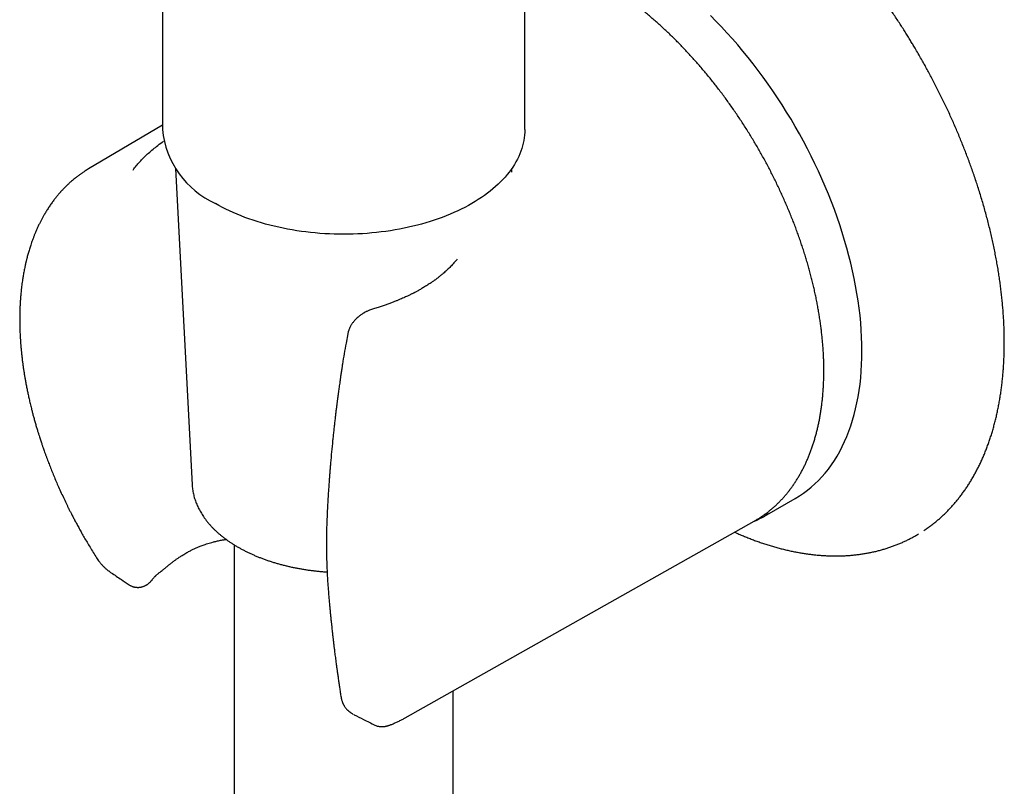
# Model space of a CAD drawing. Header units: millimetres. Extents: x 8 to 796, y 12 to 961.
# Tile 8 of 25: x 469 to 537, y 225 to 277. Entities that reach past the tile are written whole.
import ezdxf

# ---------------------------------------------------------------- set-up
doc = ezdxf.new("R2010")
doc.units = ezdxf.units.MM

msp = doc.modelspace()

# ---------------------------------------------------------------- linework, layer by layer
at = {"color": 7, "linetype": 'Continuous', "lineweight": 30}
for p, q in [((503.779, 269.456), (503.779, 325.904)), ((478.979, 281.531), (478.979, 269.456)), ((478.979, 269.755), (473.92, 266.762)), ((479.864, 266.8), (481.013, 245.167)), ((502.88, 266.545), (502.893, 266.8)), ((491.66, 255.484), (491.54, 254.848)), ((520.339, 243.108), (522.284, 244.231)), ((495.587, 229.229), (519.474, 242.68)), ((483.879, 241.068), (483.879, 203.594)), ((474.477, 240.17), (474.476, 240.17)), ((498.879, 206.249), (498.879, 231.083)), ((492.086, 229.449), (492.09, 229.446)), ((492.086, 229.449), (492.09, 229.447))]:
    msp.add_line(p, q, dxfattribs=at)
at = {"color": 7, "linetype": 'Continuous', "lineweight": 30, "flags": 128}
for points in [[(522.284, 244.231), (522.285, 244.231), (522.57, 244.404), (522.847, 244.59), (523.115, 244.789), (523.376, 245.001), (523.629, 245.225), (523.872, 245.461), (524.108, 245.71), (524.334, 245.97), (524.552, 246.243), (524.76, 246.527), (524.96, 246.823), (525.149, 247.13), (525.33, 247.448), (525.5, 247.777), (525.661, 248.117), (525.812, 248.467), (525.954, 248.827), (526.085, 249.197), (526.205, 249.577), (526.316, 249.966), (526.416, 250.365), (526.506, 250.772), (526.586, 251.188), (526.655, 251.612), (526.714, 252.044), (526.761, 252.484), (526.799, 252.931), (526.825, 253.386), (526.841, 253.847), (526.847, 254.315), (526.841, 254.788), (526.825, 255.268), (526.799, 255.753), (526.761, 256.244), (526.714, 256.739), (526.655, 257.239), (526.586, 257.742), (526.506, 258.25), (526.416, 258.761), (526.316, 259.276), (526.205, 259.793), (526.085, 260.312), (525.954, 260.833), (525.812, 261.357), (525.661, 261.881), (525.5, 262.407), (525.33, 262.933), (525.149, 263.459), (524.96, 263.985), (524.76, 264.511), (524.552, 265.036), (524.334, 265.56), (524.108, 266.082), (523.872, 266.602), (523.629, 267.12), (523.376, 267.636), (523.115, 268.148), (522.847, 268.657), (522.57, 269.163), (522.285, 269.664), (521.993, 270.162), (521.694, 270.654), (521.387, 271.141), (521.074, 271.623), (520.754, 272.1), (520.427, 272.57), (520.094, 273.034), (519.755, 273.491), (519.41, 273.941), (519.06, 274.384), (518.704, 274.82), (518.343, 275.247), (517.978, 275.667), (517.608, 276.077), (517.233, 276.48), (516.854, 276.873), (516.472, 277.256)], [(503.779, 269.456), (503.775, 269.269), (503.762, 269.082), (503.741, 268.895), (503.711, 268.708), (503.673, 268.522), (503.626, 268.337), (503.571, 268.152), (503.508, 267.968), (503.436, 267.785), (503.356, 267.604), (503.268, 267.423), (503.172, 267.244), (503.068, 267.067), (502.955, 266.891), (502.835, 266.717), (502.707, 266.545), (502.571, 266.375), (502.427, 266.207), (502.276, 266.041), (502.117, 265.877), (501.951, 265.716), (501.778, 265.558), (501.598, 265.402), (501.411, 265.249), (501.216, 265.099), (501.015, 264.952), (500.808, 264.808), (500.594, 264.667), (500.373, 264.529), (500.147, 264.395), (499.914, 264.264), (499.676, 264.137), (499.432, 264.013), (499.182, 263.893), (498.927, 263.777), (498.667, 263.665), (498.402, 263.557), (498.132, 263.453), (497.858, 263.353), (497.579, 263.257), (497.296, 263.166), (497.008, 263.078), (496.717, 262.995), (496.422, 262.917), (496.124, 262.843), (495.823, 262.774), (495.518, 262.709), (495.211, 262.648), (494.901, 262.593), (494.588, 262.542), (494.273, 262.496), (493.957, 262.455), (493.638, 262.418), (493.319, 262.386), (492.997, 262.359), (492.675, 262.337), (492.352, 262.32), (492.028, 262.308), (491.703, 262.301), (491.379, 262.298), (491.054, 262.301), (490.73, 262.308), (490.406, 262.32), (490.083, 262.337), (489.76, 262.359), (489.439, 262.386), (489.119, 262.418), (488.801, 262.455), (488.484, 262.496), (488.169, 262.542), (487.857, 262.593), (487.547, 262.648), (487.24, 262.709), (486.935, 262.774), (486.633, 262.843), (486.335, 262.917), (486.04, 262.995), (485.749, 263.078), (485.462, 263.166), (485.179, 263.257), (484.9, 263.353), (484.625, 263.453), (484.355, 263.557), (484.09, 263.665), (483.83, 263.777), (483.575, 263.893), (483.326, 264.013), (483.082, 264.137), (482.843, 264.264), (482.611, 264.395)], [(519.474, 242.68), (519.542, 242.719), (519.583, 242.743)], [(520.45, 243.173), (520.34, 243.109), (520.223, 243.042)], [(530.572, 241.718), (530.571, 241.718), (530.718, 241.804)]]:
    msp.add_lwpolyline(points, dxfattribs=at)
at = {"color": 7, "linetype": 'Continuous', "lineweight": 30}
msp.add_arc((485.189, 270.079), 6.242, 185.7216, 245.59854, dxfattribs=at)
for points, knots in [([(531.087, 242.038), (531.13, 242.066), (531.244, 242.142), (531.427, 242.272), (531.637, 242.428), (531.843, 242.59), (532.045, 242.759), (532.244, 242.933), (532.439, 243.113), (532.631, 243.3), (532.819, 243.492), (533.003, 243.69), (533.182, 243.894), (533.358, 244.103), (533.53, 244.319), (533.698, 244.54), (533.862, 244.767), (534.021, 245), (534.176, 245.238), (534.326, 245.482), (534.473, 245.731), (534.614, 245.986), (534.751, 246.246), (534.884, 246.511), (535.012, 246.782), (535.135, 247.058), (535.253, 247.339), (535.367, 247.625), (535.476, 247.916), (535.58, 248.212), (535.679, 248.512), (535.773, 248.817), (535.862, 249.127), (535.946, 249.442), (536.025, 249.76), (536.098, 250.084), (536.167, 250.411), (536.231, 250.743), (536.289, 251.078), (536.342, 251.418), (536.391, 251.761), (536.433, 252.109), (536.471, 252.46), (536.504, 252.814), (536.531, 253.173), (536.553, 253.534), (536.57, 253.899), (536.581, 254.267), (536.587, 254.639), (536.589, 255.013), (536.584, 255.391), (536.575, 255.771), (536.56, 256.154), (536.54, 256.54), (536.515, 256.928), (536.484, 257.319), (536.448, 257.712), (536.408, 258.108), (536.361, 258.505), (536.31, 258.905), (536.253, 259.307), (536.191, 259.712), (536.124, 260.117), (536.052, 260.525), (535.975, 260.935), (535.892, 261.346), (535.804, 261.758), (535.712, 262.172), (535.613, 262.588), (535.51, 263.005), (535.402, 263.423), (535.288, 263.842), (535.17, 264.263), (535.046, 264.684), (534.917, 265.107), (534.788, 265.516), (534.654, 265.925), (534.52, 266.32), (534.382, 266.715), (534.246, 267.096), (534.105, 267.476), (533.961, 267.856), (533.813, 268.235), (533.661, 268.614), (533.506, 268.992), (533.347, 269.37), (533.185, 269.746), (533.019, 270.122), (532.85, 270.496), (532.677, 270.869), (532.501, 271.24), (532.323, 271.609), (532.141, 271.976), (531.958, 272.34), (531.772, 272.7), (531.587, 273.052), (531.406, 273.389), (531.242, 273.69), (531.097, 273.952), (530.939, 274.232), (530.753, 274.557), (530.577, 274.859), (530.419, 275.125), (530.282, 275.354), (530.117, 275.627), (529.941, 275.912), (529.754, 276.211), (529.558, 276.518), (529.355, 276.831), (529.146, 277.149), (528.931, 277.47), (528.711, 277.792), (528.486, 278.116), (528.257, 278.44), (528.024, 278.765), (527.787, 279.088), (527.546, 279.411), (527.302, 279.733), (527.055, 280.053), (526.804, 280.371), (526.551, 280.688), (526.294, 281.002), (526.035, 281.314), (525.773, 281.623), (525.508, 281.93), (525.241, 282.234), (524.972, 282.535), (524.7, 282.832), (524.426, 283.127), (524.15, 283.418), (523.872, 283.706), (523.592, 283.99), (523.31, 284.271), (523.026, 284.548), (522.741, 284.821), (522.454, 285.09), (522.165, 285.355), (521.875, 285.616), (521.583, 285.873), (521.29, 286.125), (520.996, 286.374), (520.7, 286.618), (520.403, 286.857), (520.105, 287.092), (519.807, 287.322), (519.507, 287.548), (519.206, 287.769), (518.905, 287.985), (518.603, 288.196), (518.3, 288.402), (517.997, 288.604), (517.693, 288.8), (517.389, 288.991), (517.084, 289.177), (516.78, 289.358), (516.474, 289.534), (516.169, 289.704), (515.864, 289.869), (515.559, 290.029), (515.254, 290.184), (514.949, 290.332), (514.644, 290.476), (514.339, 290.614), (514.035, 290.746), (513.731, 290.873), (513.428, 290.994), (513.125, 291.109), (512.823, 291.219), (512.521, 291.322), (512.221, 291.421), (511.921, 291.513), (511.622, 291.599), (511.324, 291.68), (511.027, 291.755), (510.731, 291.823), (510.436, 291.886), (510.143, 291.943), (509.851, 291.994), (509.56, 292.039), (509.271, 292.078), (508.983, 292.111), (508.697, 292.137), (508.412, 292.158), (508.129, 292.173), (507.848, 292.181), (507.569, 292.184), (507.291, 292.18), (507.016, 292.17), (506.743, 292.155), (506.472, 292.133), (506.203, 292.105), (505.936, 292.07), (505.671, 292.03), (505.409, 291.983), (505.15, 291.931), (504.892, 291.872), (504.638, 291.807), (504.385, 291.736), (504.136, 291.659), (503.934, 291.591), (503.816, 291.548), (503.779, 291.534)], [0, 0, 0, 0, 0.0029837, 0.0081166, 0.0132566, 0.018404, 0.0235591, 0.0287222, 0.0338935, 0.0390733, 0.0442617, 0.0494589, 0.0546649, 0.0598798, 0.0651035, 0.0703361, 0.0755773, 0.080827, 0.0860852, 0.0913515, 0.0966258, 0.1019077, 0.107197, 0.1124934, 0.1177965, 0.1231061, 0.1284218, 0.1337432, 0.13907, 0.1444019, 0.1497385, 0.1550796, 0.1604248, 0.1657738, 0.1711264, 0.1764823, 0.1818411, 0.1872028, 0.192567, 0.1979336, 0.2033024, 0.2086733, 0.214046, 0.2194204, 0.2247966, 0.2301742, 0.2355534, 0.2409339, 0.2463158, 0.2516991, 0.2570836, 0.2624695, 0.2678567, 0.2732454, 0.2786354, 0.284027, 0.2894201, 0.294815, 0.3002117, 0.3056103, 0.3110111, 0.3164141, 0.3218197, 0.327228, 0.3326392, 0.3380537, 0.3434718, 0.3488938, 0.3543201, 0.3597512, 0.3651875, 0.3706296, 0.3760781, 0.3815338, 0.3869973, 0.3924697, 0.3973862, 0.402863, 0.4077773, 0.4126909, 0.4176032, 0.4225141, 0.4274233, 0.4323306, 0.4372358, 0.4421384, 0.4470379, 0.4519336, 0.4568246, 0.4617095, 0.4665865, 0.4714525, 0.4763031, 0.4811306, 0.4859208, 0.490645, 0.4952337, 0.4994643, 0.5027963, 0.5058326, 0.5108424, 0.5160531, 0.5182077, 0.5217803, 0.5254982, 0.5294925, 0.5336661, 0.5379796, 0.5424017, 0.5469101, 0.5514882, 0.5561237, 0.560807, 0.5655307, 0.5702888, 0.5750765, 0.57989, 0.5847261, 0.589582, 0.5944555, 0.5993447, 0.6042479, 0.6091638, 0.6140912, 0.6190289, 0.623976, 0.6289318, 0.6338955, 0.6388664, 0.643844, 0.6488278, 0.6538173, 0.658812, 0.6638117, 0.668816, 0.6738246, 0.6788371, 0.6838534, 0.6888732, 0.6938962, 0.6989224, 0.7039515, 0.7089833, 0.7140177, 0.7190546, 0.7240937, 0.7291351, 0.7341786, 0.739224, 0.7442713, 0.7493204, 0.7543712, 0.7594237, 0.7644776, 0.7695331, 0.7745899, 0.7796481, 0.7847075, 0.7897681, 0.7948299, 0.7998928, 0.8049567, 0.8100216, 0.8150873, 0.8201539, 0.8252213, 0.8302894, 0.8353581, 0.8404275, 0.8454975, 0.8505679, 0.8556388, 0.86071, 0.8657816, 0.8708534, 0.8759254, 0.8809975, 0.8860698, 0.8911421, 0.8962143, 0.9012865, 0.9063587, 0.9114307, 0.9165026, 0.9215743, 0.9266459, 0.9317174, 0.9367888, 0.9418602, 0.9469317, 0.9520033, 0.9570752, 0.9621475, 0.9672204, 0.9722942, 0.977369, 0.982445, 0.9875227, 0.9926023, 0.9976841, 1, 1, 1, 1]), ([(519.588, 242.747), (519.621, 242.766), (519.719, 242.823), (519.88, 242.925), (520.071, 243.052), (520.258, 243.186), (520.442, 243.325), (520.621, 243.47), (520.797, 243.621), (520.97, 243.777), (521.138, 243.939), (521.302, 244.107), (521.463, 244.28), (521.619, 244.459), (521.772, 244.643), (521.92, 244.833), (522.064, 245.028), (522.204, 245.228), (522.339, 245.434), (522.47, 245.644), (522.597, 245.86), (522.719, 246.081), (522.837, 246.307), (522.951, 246.538), (523.06, 246.773), (523.164, 247.014), (523.263, 247.259), (523.358, 247.508), (523.449, 247.762), (523.534, 248.021), (523.615, 248.284), (523.691, 248.551), (523.762, 248.822), (523.828, 249.097), (523.889, 249.377), (523.946, 249.66), (523.997, 249.947), (524.044, 250.237), (524.086, 250.531), (524.122, 250.829), (524.154, 251.13), (524.181, 251.434), (524.203, 251.742), (524.22, 252.052), (524.232, 252.366), (524.239, 252.682), (524.241, 253.001), (524.239, 253.323), (524.231, 253.648), (524.218, 253.975), (524.201, 254.304), (524.178, 254.636), (524.151, 254.969), (524.118, 255.305), (524.081, 255.643), (524.039, 255.983), (523.992, 256.324), (523.94, 256.667), (523.884, 257.012), (523.822, 257.358), (523.756, 257.705), (523.685, 258.054), (523.61, 258.403), (523.529, 258.754), (523.444, 259.106), (523.355, 259.458), (523.261, 259.811), (523.162, 260.165), (523.059, 260.519), (522.951, 260.873), (522.838, 261.228), (522.722, 261.583), (522.601, 261.938), (522.475, 262.293), (522.345, 262.647), (522.211, 263.002), (522.073, 263.356), (521.93, 263.709), (521.784, 264.062), (521.633, 264.414), (521.478, 264.765), (521.319, 265.115), (521.156, 265.465), (520.99, 265.813), (520.819, 266.159), (520.645, 266.505), (520.467, 266.849), (520.285, 267.191), (520.1, 267.532), (519.911, 267.871), (519.718, 268.208), (519.522, 268.543), (519.323, 268.876), (519.12, 269.206), (518.914, 269.535), (518.705, 269.86), (518.493, 270.184), (518.277, 270.505), (518.059, 270.823), (517.837, 271.138), (517.613, 271.45), (517.386, 271.76), (517.156, 272.066), (516.924, 272.369), (516.689, 272.669), (516.451, 272.965), (516.211, 273.258), (515.969, 273.547), (515.724, 273.833), (515.477, 274.115), (515.228, 274.393), (514.976, 274.667), (514.723, 274.937), (514.468, 275.203), (514.211, 275.465), (513.952, 275.723), (513.691, 275.976), (513.429, 276.225), (513.166, 276.469), (512.9, 276.709), (512.634, 276.944), (512.366, 277.174), (512.097, 277.4), (511.827, 277.621), (511.555, 277.836), (511.283, 278.047), (511.01, 278.253), (510.736, 278.453), (510.461, 278.649), (510.186, 278.839), (509.91, 279.023), (509.633, 279.203), (509.356, 279.377), (509.083, 279.542), (508.854, 279.677), (508.624, 279.808), (508.39, 279.938), (508.113, 280.087), (507.835, 280.23), (507.558, 280.367), (507.28, 280.498), (507.003, 280.624), (506.727, 280.743), (506.451, 280.856), (506.176, 280.964), (505.901, 281.065), (505.627, 281.16), (505.354, 281.249), (505.082, 281.332), (504.81, 281.409), (504.54, 281.479), (504.272, 281.543), (504.018, 281.598), (503.854, 281.629), (503.779, 281.643)], [0, 0, 0, 0, 0.003199, 0.009696, 0.016193, 0.022691, 0.029192, 0.035695, 0.042201, 0.048712, 0.055227, 0.061748, 0.068274, 0.074807, 0.081346, 0.087892, 0.094445, 0.101005, 0.107572, 0.114146, 0.120727, 0.127314, 0.133908, 0.140508, 0.147115, 0.153726, 0.160344, 0.166966, 0.173592, 0.180223, 0.186857, 0.193496, 0.200137, 0.206781, 0.213427, 0.220076, 0.226726, 0.233378, 0.240031, 0.246686, 0.253341, 0.259997, 0.266653, 0.27331, 0.279967, 0.286624, 0.29328, 0.299937, 0.306593, 0.313249, 0.319905, 0.326559, 0.333214, 0.339868, 0.346521, 0.353173, 0.359825, 0.366477, 0.373127, 0.379777, 0.386426, 0.393074, 0.399722, 0.406369, 0.413016, 0.419662, 0.426307, 0.432951, 0.439595, 0.446238, 0.452881, 0.459524, 0.466165, 0.472807, 0.479447, 0.486088, 0.492728, 0.499367, 0.506006, 0.512645, 0.519284, 0.525922, 0.53256, 0.539198, 0.545836, 0.552473, 0.55911, 0.565748, 0.572385, 0.579022, 0.585659, 0.592296, 0.598933, 0.60557, 0.612207, 0.618844, 0.625482, 0.632119, 0.638757, 0.645395, 0.652033, 0.658671, 0.66531, 0.671949, 0.678589, 0.685228, 0.691869, 0.698509, 0.70515, 0.711792, 0.718434, 0.725076, 0.73172, 0.738363, 0.745008, 0.751653, 0.758298, 0.764944, 0.771591, 0.778239, 0.784887, 0.791537, 0.798186, 0.804837, 0.811488, 0.81814, 0.824793, 0.831446, 0.838101, 0.844756, 0.851411, 0.858067, 0.864724, 0.871382, 0.877738, 0.88125, 0.887908, 0.894567, 0.901226, 0.907885, 0.914544, 0.921202, 0.927861, 0.934519, 0.941176, 0.947832, 0.954487, 0.961141, 0.967792, 0.974442, 0.98109, 0.987735, 0.994377, 1, 1, 1, 1]), ([(476.969, 266.69), (477.041, 266.784), (477.184, 266.973), (477.424, 267.25), (477.681, 267.522), (477.959, 267.788), (478.255, 268.049), (478.59, 268.318), (478.858, 268.521), (479.029, 268.635), (479.06, 268.656)], [0, 0, 0, 0, 0.133461, 0.266835, 0.400359, 0.534266, 0.668791, 0.804161, 0.964052, 1, 1, 1, 1]), ([(473.92, 266.762), (473.876, 266.736), (473.792, 266.685), (473.676, 266.612), (473.575, 266.546), (473.488, 266.488), (473.415, 266.437), (473.338, 266.383), (473.255, 266.322), (473.164, 266.254), (473.071, 266.183), (472.973, 266.105), (472.87, 266.02), (472.769, 265.935), (472.673, 265.851), (472.585, 265.771), (472.5, 265.692), (472.415, 265.61), (472.329, 265.526), (472.246, 265.442), (472.17, 265.362), (472.106, 265.294), (472.054, 265.237), (472.013, 265.192), (471.974, 265.148), (471.934, 265.104), (471.892, 265.054), (471.842, 264.996), (471.784, 264.927), (471.719, 264.847), (471.65, 264.761), (471.577, 264.667), (471.5, 264.565), (471.421, 264.458), (471.343, 264.348), (471.265, 264.235), (471.188, 264.12), (471.111, 264.002), (471.038, 263.885), (470.967, 263.767), (470.887, 263.631), (470.797, 263.474), (470.699, 263.293), (470.602, 263.104), (470.506, 262.907), (470.409, 262.699), (470.33, 262.52), (470.271, 262.378), (470.231, 262.28), (470.195, 262.191), (470.162, 262.105), (470.123, 262.003), (470.075, 261.876), (470.021, 261.723), (469.952, 261.519), (469.873, 261.273), (469.788, 260.984), (469.729, 260.763), (469.689, 260.609), (469.669, 260.526), (469.65, 260.45), (469.635, 260.386), (469.624, 260.339), (469.615, 260.298), (469.605, 260.253), (469.591, 260.19), (469.573, 260.108), (469.55, 259.998), (469.523, 259.863), (469.494, 259.712), (469.466, 259.559), (469.441, 259.411), (469.418, 259.266), (469.393, 259.101), (469.367, 258.919), (469.342, 258.721), (469.32, 258.535), (469.302, 258.363), (469.29, 258.231), (469.281, 258.133), (469.275, 258.066), (469.27, 258.005), (469.266, 257.952), (469.263, 257.903), (469.259, 257.854), (469.255, 257.795), (469.25, 257.722), (469.245, 257.635), (469.239, 257.533), (469.233, 257.416), (469.227, 257.289), (469.222, 257.157), (469.218, 257.027), (469.215, 256.9), (469.212, 256.735), (469.21, 256.535), (469.211, 256.304), (469.214, 256.088), (469.219, 255.883), (469.225, 255.685), (469.234, 255.486), (469.244, 255.285), (469.256, 255.082), (469.268, 254.905), (469.279, 254.763), (469.287, 254.666), (469.293, 254.591), (469.298, 254.534), (469.303, 254.48), (469.309, 254.412), (469.318, 254.322), (469.333, 254.173), (469.354, 253.971), (469.383, 253.723), (469.415, 253.474), (469.45, 253.224), (469.486, 252.973), (469.526, 252.724), (469.567, 252.479), (469.614, 252.212), (469.667, 251.928), (469.727, 251.626), (469.789, 251.331), (469.855, 251.031), (469.929, 250.715), (470.002, 250.416), (470.072, 250.139), (470.138, 249.888), (470.21, 249.626), (470.285, 249.359), (470.362, 249.097), (470.436, 248.85), (470.502, 248.638), (470.56, 248.457), (470.609, 248.304), (470.654, 248.166), (470.695, 248.042), (470.733, 247.932), (470.766, 247.833), (470.801, 247.732), (470.841, 247.615), (470.891, 247.473), (470.951, 247.308), (471.017, 247.126), (471.106, 246.884), (471.22, 246.585), (471.36, 246.229), (471.508, 245.863), (471.663, 245.495), (471.83, 245.108), (472.008, 244.709), (472.196, 244.304), (472.35, 243.98), (472.471, 243.732), (472.56, 243.553), (472.654, 243.366), (472.757, 243.163), (472.872, 242.941), (472.998, 242.701), (473.137, 242.442), (473.289, 242.164), (473.454, 241.868), (473.632, 241.557), (473.823, 241.231), (474.026, 240.891), (474.245, 240.534), (474.398, 240.293), (474.476, 240.169)], [0, 0, 0, 0, 0.006688, 0.012712, 0.018075, 0.022776, 0.026821, 0.030525, 0.036057, 0.041237, 0.046286, 0.052038, 0.058147, 0.064125, 0.069736, 0.075166, 0.080065, 0.085348, 0.090915, 0.096186, 0.101071, 0.105543, 0.10862, 0.111284, 0.113686, 0.116309, 0.119187, 0.12232, 0.126469, 0.130992, 0.135855, 0.141051, 0.146579, 0.152438, 0.158447, 0.163991, 0.170258, 0.176249, 0.182153, 0.18798, 0.193758, 0.202278, 0.210903, 0.219726, 0.228834, 0.238334, 0.248104, 0.252888, 0.25718, 0.26098, 0.264467, 0.268364, 0.274201, 0.28087, 0.287865, 0.299926, 0.311477, 0.323178, 0.326521, 0.329894, 0.333038, 0.335542, 0.337401, 0.338633, 0.340312, 0.342746, 0.345936, 0.349882, 0.355553, 0.361515, 0.367304, 0.372918, 0.37836, 0.383627, 0.391337, 0.398643, 0.405466, 0.41169, 0.417314, 0.419856, 0.422253, 0.42446, 0.426386, 0.428028, 0.429621, 0.431701, 0.434292, 0.437391, 0.441, 0.445117, 0.449728, 0.454398, 0.458933, 0.46333, 0.467592, 0.47608, 0.483972, 0.491266, 0.498162, 0.504741, 0.511388, 0.518104, 0.524887, 0.531739, 0.535678, 0.538913, 0.541369, 0.543048, 0.544528, 0.54674, 0.549694, 0.553391, 0.561364, 0.569475, 0.577563, 0.585629, 0.593671, 0.601686, 0.609553, 0.617219, 0.627126, 0.636676, 0.645869, 0.6551, 0.665017, 0.675629, 0.683167, 0.691019, 0.699186, 0.707667, 0.716011, 0.723682, 0.730679, 0.735852, 0.740584, 0.744874, 0.748722, 0.752153, 0.755184, 0.757945, 0.761584, 0.766008, 0.771215, 0.777032, 0.782971, 0.793802, 0.804925, 0.816339, 0.828017, 0.839525, 0.85278, 0.865583, 0.877935, 0.883602, 0.889169, 0.895031, 0.90152, 0.908637, 0.916382, 0.924754, 0.933754, 0.943381, 0.953636, 0.964319, 0.975607, 0.987501, 1, 1, 1, 1]), ([(499.138, 260.583), (499.124, 260.565), (499.075, 260.504), (498.987, 260.4), (498.873, 260.272), (498.759, 260.15), (498.648, 260.037), (498.541, 259.931), (498.43, 259.828), (498.312, 259.72), (498.2, 259.623), (498.099, 259.537), (498.012, 259.466), (497.924, 259.396), (497.841, 259.331), (497.768, 259.276), (497.707, 259.23), (497.651, 259.188), (497.591, 259.145), (497.523, 259.096), (497.444, 259.041), (497.307, 258.947), (497.11, 258.817), (496.902, 258.688), (496.739, 258.592), (496.629, 258.528), (496.523, 258.469), (496.424, 258.414), (496.337, 258.367), (496.263, 258.328), (496.2, 258.295), (496.14, 258.264), (496.074, 258.231), (496.002, 258.194), (495.923, 258.155), (495.835, 258.113), (495.733, 258.065), (495.616, 258.01), (495.481, 257.949), (495.328, 257.882), (495.156, 257.809), (494.965, 257.731), (494.754, 257.648), (494.525, 257.563), (494.278, 257.475), (494.012, 257.385), (493.726, 257.294), (493.526, 257.236), (493.423, 257.206)], [0, 0, 0, 0, 0.012666, 0.043485, 0.074773, 0.105198, 0.132659, 0.158089, 0.183025, 0.210036, 0.238924, 0.256715, 0.274974, 0.293689, 0.310959, 0.3255, 0.337307, 0.347091, 0.358482, 0.371615, 0.386487, 0.403095, 0.447734, 0.493854, 0.512394, 0.531178, 0.549371, 0.565303, 0.579914, 0.591832, 0.60111, 0.610255, 0.620635, 0.63225, 0.644337, 0.657624, 0.673073, 0.690943, 0.711243, 0.733983, 0.759177, 0.786835, 0.81697, 0.849539, 0.883786, 0.920272, 0.959004, 1, 1, 1, 1]), ([(493.423, 257.206), (493.375, 257.191), (493.284, 257.164), (493.158, 257.116), (493.052, 257.07), (492.965, 257.029), (492.894, 256.993), (492.834, 256.96), (492.778, 256.928), (492.713, 256.889), (492.638, 256.841), (492.552, 256.781), (492.461, 256.712), (492.361, 256.63), (492.262, 256.54), (492.17, 256.446), (492.091, 256.357), (492.024, 256.274), (491.971, 256.201), (491.924, 256.131), (491.876, 256.054), (491.825, 255.962), (491.776, 255.858), (491.74, 255.769), (491.715, 255.698), (491.697, 255.637), (491.677, 255.565), (491.666, 255.512), (491.66, 255.484)], [0, 0, 0, 0, 0.059434, 0.111024, 0.155062, 0.191694, 0.220979, 0.245666, 0.270078, 0.294287, 0.332662, 0.371104, 0.414105, 0.462932, 0.517797, 0.568117, 0.615539, 0.657114, 0.692684, 0.722784, 0.755578, 0.798459, 0.846381, 0.88995, 0.912779, 0.936198, 0.965273, 1, 1, 1, 1]), ([(491.54, 254.848), (491.497, 254.609), (491.41, 254.131), (491.334, 253.651), (491.297, 253.41)], [0, 0, 0, 0, 0.500316, 1, 1, 1, 1]), ([(491.297, 253.41), (491.284, 253.325), (491.256, 253.142), (491.215, 252.868), (491.175, 252.598), (491.14, 252.352), (491.108, 252.13), (491.08, 251.932), (491.056, 251.759), (491.036, 251.61), (491.019, 251.485), (491.005, 251.384), (490.995, 251.308), (490.988, 251.255), (490.983, 251.217), (490.979, 251.185), (490.974, 251.147), (490.967, 251.1), (490.96, 251.045), (490.951, 250.976), (490.94, 250.894), (490.928, 250.8), (490.916, 250.702), (490.897, 250.554), (490.871, 250.351), (490.839, 250.09), (490.805, 249.809), (490.77, 249.508), (490.733, 249.186), (490.697, 248.855), (490.661, 248.521), (490.611, 248.041), (490.55, 247.421), (490.496, 246.816), (490.458, 246.373), (490.435, 246.085), (490.412, 245.791), (490.389, 245.482), (490.366, 245.151), (490.342, 244.798), (490.318, 244.424), (490.295, 244.03), (490.273, 243.616), (490.251, 243.182), (490.239, 242.886), (490.232, 242.734)], [0, 0, 0, 0, 0.023696, 0.051147, 0.076333, 0.099258, 0.119922, 0.138329, 0.15448, 0.168375, 0.180016, 0.189404, 0.19654, 0.201423, 0.204241, 0.20696, 0.210498, 0.214855, 0.220031, 0.226025, 0.234141, 0.243057, 0.252198, 0.261554, 0.284694, 0.309051, 0.334625, 0.363376, 0.393523, 0.424926, 0.456305, 0.487356, 0.559814, 0.630432, 0.657672, 0.684629, 0.711734, 0.740545, 0.771845, 0.805068, 0.840211, 0.877277, 0.916263, 0.957171, 1, 1, 1, 1]), ([(481.014, 245.167), (481.015, 245.146), (481.018, 245.072), (481.03, 244.944), (481.052, 244.784), (481.08, 244.624), (481.115, 244.464), (481.157, 244.305), (481.206, 244.146), (481.261, 243.988), (481.324, 243.832), (481.393, 243.676), (481.468, 243.521), (481.551, 243.367), (481.64, 243.215), (481.736, 243.064), (481.838, 242.915), (481.947, 242.767), (482.062, 242.621), (482.184, 242.477), (482.312, 242.335), (482.446, 242.195), (482.586, 242.057), (482.732, 241.922), (482.884, 241.789), (483.042, 241.658), (483.205, 241.53), (483.374, 241.405), (483.548, 241.283), (483.727, 241.163), (483.912, 241.046), (484.101, 240.933), (484.295, 240.822), (484.494, 240.715), (484.697, 240.611), (484.905, 240.51), (485.117, 240.412), (485.332, 240.318), (485.552, 240.227), (485.776, 240.14), (486.003, 240.056), (486.234, 239.976), (486.468, 239.899), (486.705, 239.826), (486.945, 239.756), (487.188, 239.691), (487.434, 239.629), (487.683, 239.571), (487.933, 239.517), (488.186, 239.466), (488.441, 239.42), (488.698, 239.377), (488.957, 239.338), (489.217, 239.304), (489.479, 239.273), (489.742, 239.246), (489.998, 239.224), (490.166, 239.212), (490.247, 239.207)], [0, 0, 0, 0, 0.006627, 0.024062, 0.041509, 0.058974, 0.076465, 0.093989, 0.111552, 0.129159, 0.146814, 0.16452, 0.182279, 0.200092, 0.217958, 0.235876, 0.253845, 0.271861, 0.289922, 0.308024, 0.326163, 0.344335, 0.362535, 0.380761, 0.399007, 0.417271, 0.435548, 0.453837, 0.472134, 0.490436, 0.508742, 0.527049, 0.545357, 0.563662, 0.581965, 0.600264, 0.618559, 0.636849, 0.655134, 0.673413, 0.691687, 0.709955, 0.728218, 0.746475, 0.764726, 0.782972, 0.801213, 0.819449, 0.83768, 0.855906, 0.874129, 0.892348, 0.910563, 0.928775, 0.946984, 0.96519, 0.983395, 1, 1, 1, 1]), ([(490.232, 242.734), (490.228, 242.615), (490.218, 242.371), (490.208, 241.992), (490.201, 241.591), (490.199, 241.168), (490.201, 240.722), (490.208, 240.263), (490.221, 239.791), (490.241, 239.307), (490.267, 238.802), (490.301, 238.276), (490.329, 237.917), (490.344, 237.735)], [0, 0, 0, 0, 0.07225, 0.14879, 0.229627, 0.314769, 0.404233, 0.498042, 0.590498, 0.686878, 0.78722, 0.891575, 1, 1, 1, 1]), ([(519.464, 242.675), (519.474, 242.679), (519.556, 242.712), (519.706, 242.779), (519.913, 242.878), (520.084, 242.965), (520.184, 243.021), (520.218, 243.04)], [0, 0, 0, 0, 0.0386185, 0.3134041, 0.5880545, 0.8626013, 1, 1, 1, 1]), ([(518.133, 241.925), (518.204, 241.893), (518.377, 241.816), (518.653, 241.699), (518.96, 241.573), (519.267, 241.453), (519.573, 241.339), (519.879, 241.23), (520.184, 241.128), (520.489, 241.031), (520.792, 240.94), (521.095, 240.855), (521.397, 240.776), (521.698, 240.703), (521.998, 240.636), (522.297, 240.575), (522.594, 240.52), (522.89, 240.472), (523.185, 240.429), (523.479, 240.392), (523.771, 240.362), (524.061, 240.338), (524.35, 240.319), (524.637, 240.307), (524.922, 240.302), (525.206, 240.302), (525.487, 240.309), (525.766, 240.322), (526.044, 240.341), (526.319, 240.366), (526.592, 240.397), (526.862, 240.435), (527.131, 240.478), (527.397, 240.528), (527.66, 240.584), (527.921, 240.647), (528.179, 240.715), (528.435, 240.79), (528.688, 240.871), (528.938, 240.957), (529.185, 241.05), (529.429, 241.15), (529.671, 241.255), (529.909, 241.366), (530.145, 241.484), (530.366, 241.601), (530.507, 241.681), (530.572, 241.718)], [0, 0, 0, 0, 0.015574, 0.038152, 0.060733, 0.083315, 0.105897, 0.12848, 0.151063, 0.173644, 0.196223, 0.218799, 0.241372, 0.263939, 0.286502, 0.309057, 0.331606, 0.354146, 0.376677, 0.399198, 0.421708, 0.444207, 0.466694, 0.489167, 0.511627, 0.534073, 0.556505, 0.578923, 0.601326, 0.623715, 0.646091, 0.668453, 0.690802, 0.713141, 0.735469, 0.757788, 0.7801, 0.802407, 0.82471, 0.847013, 0.869317, 0.891626, 0.913942, 0.936268, 0.958607, 0.980963, 1, 1, 1, 1]), ([(480.644, 240.525), (480.687, 240.55), (480.768, 240.596), (480.884, 240.658), (480.99, 240.712), (481.092, 240.762), (481.194, 240.81), (481.295, 240.856), (481.4, 240.901), (481.51, 240.946), (481.631, 240.994), (481.765, 241.043), (481.918, 241.097), (482.086, 241.151), (482.269, 241.205), (482.467, 241.259), (482.651, 241.304), (482.817, 241.34), (482.952, 241.368), (483.079, 241.392), (483.2, 241.412), (483.284, 241.426), (483.331, 241.433), (483.337, 241.434)], [0, 0, 0, 0, 0.0542984, 0.1021239, 0.1442346, 0.1851281, 0.2256024, 0.2656666, 0.3053291, 0.3485037, 0.3927938, 0.443148, 0.499929, 0.5631544, 0.6280077, 0.6985449, 0.7748244, 0.8224959, 0.8707091, 0.9145248, 0.9535375, 0.993691, 1, 1, 1, 1]), ([(474.475, 240.17), (474.505, 240.125), (474.561, 240.04), (474.646, 239.924), (474.723, 239.826), (474.792, 239.746), (474.849, 239.681), (474.897, 239.63), (474.939, 239.587), (474.986, 239.541), (475.044, 239.485), (475.116, 239.422), (475.185, 239.365), (475.249, 239.314), (475.302, 239.272), (475.351, 239.235), (475.381, 239.215), (475.395, 239.204)], [0, 0, 0, 0, 0.119377, 0.224798, 0.316436, 0.394308, 0.458318, 0.508302, 0.548633, 0.592254, 0.656889, 0.729061, 0.806808, 0.860131, 0.908981, 0.955016, 1, 1, 1, 1]), ([(478.347, 238.756), (478.362, 238.776), (478.391, 238.812), (478.434, 238.862), (478.474, 238.904), (478.51, 238.94), (478.551, 238.979), (478.602, 239.025), (478.665, 239.079), (478.736, 239.138), (478.816, 239.2), (478.903, 239.268), (478.994, 239.338), (479.083, 239.407), (479.173, 239.477), (479.257, 239.545), (479.332, 239.609), (479.395, 239.661), (479.457, 239.713), (479.524, 239.767), (479.598, 239.825), (479.679, 239.887), (479.764, 239.951), (479.848, 240.012), (479.927, 240.069), (480.005, 240.123), (480.09, 240.181), (480.182, 240.242), (480.283, 240.307), (480.391, 240.374), (480.512, 240.448), (480.599, 240.499), (480.644, 240.525)], [0, 0, 0, 0, 0.039486, 0.072926, 0.10083, 0.124751, 0.145838, 0.177197, 0.211712, 0.246871, 0.285963, 0.324292, 0.364645, 0.402391, 0.434971, 0.474199, 0.502723, 0.527294, 0.55343, 0.581408, 0.611847, 0.644829, 0.679736, 0.713873, 0.743018, 0.771325, 0.801727, 0.838876, 0.872841, 0.911014, 0.953399, 1, 1, 1, 1]), ([(475.395, 239.205), (475.421, 239.187), (475.677, 239.012), (476.109, 238.722), (476.518, 238.451), (476.693, 238.335)], [0, 0, 0, 0, 0.060917, 0.597175, 1, 1, 1, 1]), ([(476.698, 238.331), (476.72, 238.317), (476.761, 238.291), (476.821, 238.26), (476.872, 238.237), (476.913, 238.221), (476.95, 238.208), (476.986, 238.196), (477.028, 238.185), (477.075, 238.174), (477.122, 238.165), (477.171, 238.159), (477.22, 238.154), (477.272, 238.152), (477.329, 238.152), (477.388, 238.155), (477.445, 238.162), (477.492, 238.169), (477.532, 238.178), (477.576, 238.188), (477.635, 238.205), (477.704, 238.229), (477.769, 238.257), (477.823, 238.284), (477.868, 238.309), (477.908, 238.333), (477.951, 238.361), (477.998, 238.395), (478.049, 238.435), (478.091, 238.471), (478.125, 238.503), (478.158, 238.535), (478.206, 238.584), (478.27, 238.656), (478.32, 238.721), (478.347, 238.756)], [0, 0, 0, 0, 0.039842, 0.073211, 0.099759, 0.123497, 0.139525, 0.15822, 0.180094, 0.204942, 0.229502, 0.252675, 0.277911, 0.303314, 0.331643, 0.362859, 0.39363, 0.417836, 0.435433, 0.455165, 0.488549, 0.530759, 0.568227, 0.599075, 0.625944, 0.650632, 0.674433, 0.70888, 0.747881, 0.782643, 0.8033, 0.830499, 0.86402, 0.925602, 1, 1, 1, 1]), ([(490.344, 237.735), (490.354, 237.618), (490.373, 237.39), (490.403, 237.06), (490.432, 236.748), (490.46, 236.457), (490.487, 236.185), (490.512, 235.933), (490.536, 235.7), (490.559, 235.487), (490.58, 235.293), (490.599, 235.119), (490.617, 234.964), (490.632, 234.829), (490.645, 234.715), (490.656, 234.62), (490.665, 234.547), (490.671, 234.498), (490.674, 234.468), (490.677, 234.446), (490.68, 234.418), (490.685, 234.377), (490.692, 234.322), (490.701, 234.246), (490.712, 234.149), (490.727, 234.028), (490.745, 233.886), (490.765, 233.724), (490.787, 233.547), (490.812, 233.356), (490.839, 233.151), (490.868, 232.929), (490.9, 232.689), (490.936, 232.432), (490.973, 232.163), (491.013, 231.884), (491.056, 231.594), (491.101, 231.289), (491.149, 230.969), (491.183, 230.751), (491.201, 230.639)], [0, 0, 0, 0, 0.048936, 0.095155, 0.138657, 0.179439, 0.2175, 0.252839, 0.285456, 0.31535, 0.342518, 0.366961, 0.388678, 0.407668, 0.423884, 0.437132, 0.447391, 0.454662, 0.457848, 0.46012, 0.463951, 0.469751, 0.47752, 0.487258, 0.501544, 0.518667, 0.538627, 0.561426, 0.587065, 0.613557, 0.642524, 0.673969, 0.707892, 0.744295, 0.78318, 0.822118, 0.863267, 0.906628, 0.952205, 1, 1, 1, 1]), ([(491.201, 230.639), (491.208, 230.597), (491.222, 230.521), (491.251, 230.418), (491.279, 230.334), (491.306, 230.269), (491.329, 230.217), (491.352, 230.17), (491.377, 230.123), (491.408, 230.069), (491.446, 230.008), (491.49, 229.947), (491.537, 229.886), (491.583, 229.832), (491.627, 229.784), (491.665, 229.747), (491.699, 229.715), (491.734, 229.684), (491.774, 229.65), (491.818, 229.616), (491.865, 229.581), (491.921, 229.543), (491.979, 229.506), (492.021, 229.484), (492.036, 229.476)], [0, 0, 0, 0, 0.0839191, 0.1558029, 0.2149637, 0.2612536, 0.2986185, 0.3292328, 0.3661823, 0.4070422, 0.4536482, 0.5117971, 0.5583148, 0.6100729, 0.655163, 0.6896735, 0.7176591, 0.7495537, 0.7857644, 0.8236824, 0.8620635, 0.9047026, 0.9642778, 1, 1, 1, 1]), ([(492.09, 229.447), (492.304, 229.339), (492.78, 229.1), (493.26, 228.864), (493.523, 228.734)], [0, 0, 0, 0, 0.450441, 1, 1, 1, 1]), ([(494.718, 228.807), (494.794, 228.839), (494.948, 228.905), (495.135, 228.993), (495.281, 229.066), (495.388, 229.12), (495.488, 229.174), (495.555, 229.211), (495.586, 229.229)], [0, 0, 0, 0, 0.262352, 0.531227, 0.664254, 0.786775, 0.898636, 1, 1, 1, 1]), ([(493.523, 228.734), (493.56, 228.717), (493.627, 228.687), (493.721, 228.66), (493.792, 228.644), (493.846, 228.636), (493.892, 228.631), (493.947, 228.627), (494.013, 228.627), (494.086, 228.63), (494.154, 228.638), (494.22, 228.649), (494.279, 228.661), (494.338, 228.675), (494.4, 228.692), (494.465, 228.713), (494.536, 228.737), (494.62, 228.767), (494.683, 228.793), (494.718, 228.807)], [0, 0, 0, 0, 0.078434, 0.141778, 0.188041, 0.219077, 0.249734, 0.28227, 0.334467, 0.389568, 0.44715, 0.499555, 0.553608, 0.612453, 0.676733, 0.744621, 0.816883, 0.901319, 1, 1, 1, 1])]:
    msp.add_open_spline(points, degree=3, knots=knots, dxfattribs=at)

doc.saveas('drawing.dxf')
